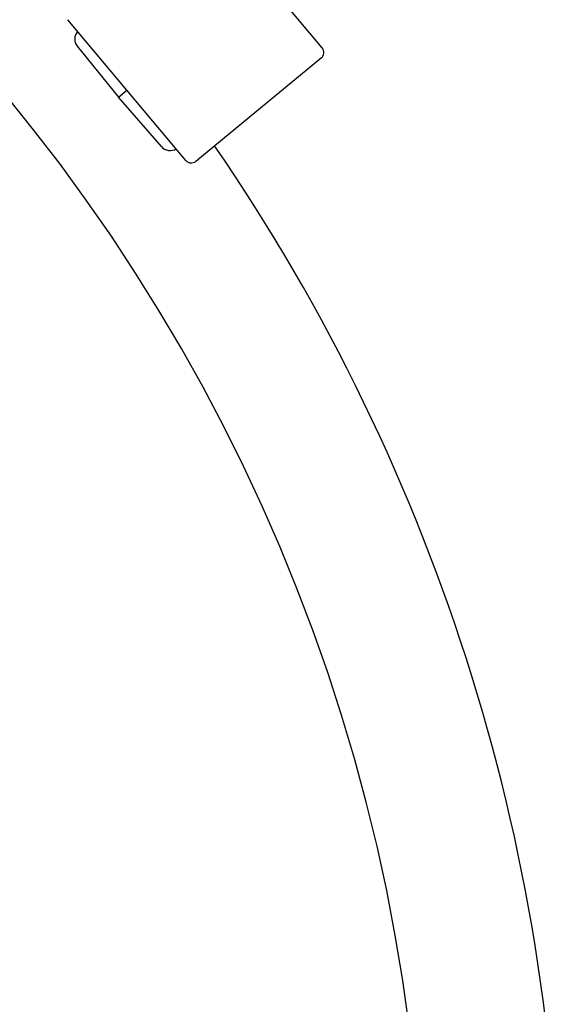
# Model space of a CAD drawing. Header units: inches. Extents: x 0 to 88, y 0 to 68.
# Tile 14 of 19: x 27.1 to 29.5, y 44.1 to 48.3. Entities that reach past the tile are written whole.
import ezdxf

# ---------------------------------------------------------------- set-up
doc = ezdxf.new("R2010")
doc.units = ezdxf.units.IN
doc.header["$LTSCALE"] = 4.84
doc.header["$MEASUREMENT"] = 0
for name, color, linetype in [('206383_X26128_1_BL24', 7, 'CONTINUOUS'), ('206397_206397_1_BL23', 7, 'CONTINUOUS'), ('207138_WW_6_1_BL2', 7, 'CONTINUOUS')]:
    doc.layers.add(name, color=color, linetype=linetype)

# ---------------------------------------------------------------- blocks, each defined once
blk = doc.blocks.new('207138_WW_6_1_BL2', base_point=(42.0033, 33.8771))
at = {"layer": '207138_WW_6_1_BL2', "color": 7, "linetype": 'CONTINUOUS'}
for radius, end in [(7.9198, 90), (8.5104, 34.49622)]:
    blk.add_arc((20.9675, 42.97), radius, 0, end, dxfattribs=at)
blk = doc.blocks.new('206397_206397_1_BL23', base_point=(44.7459, 32.2516))
at = {"layer": '206397_206397_1_BL23', "color": 7, "linetype": 'CONTINUOUS'}
for p, q in [((27.387, 48.2207), (27.5654, 48.0004)), ((27.5654, 48.0004), (27.6018, 48.031)), ((27.7513, 47.7865), (27.5654, 48.0004))]:
    blk.add_line(p, q, dxfattribs=at)
for centre, start, end in [((27.4259, 48.2521), 138.5017, 219), ((27.7891, 47.8193), 221.0002, 301.4983)]:
    blk.add_arc(centre, 0.05, start, end, dxfattribs=at)
blk = doc.blocks.new('206383_X26128_1_BL24', base_point=(45.2355, 32.4915))
at = {"layer": '206383_X26128_1_BL24', "color": 7, "linetype": 'CONTINUOUS'}
for p, q in [((28.4475, 48.2133), (27.9282, 48.8321)), ((27.8575, 47.7263), (27.3462, 48.3357)), ((28.4436, 48.1709), (27.8996, 47.7224))]:
    blk.add_line(p, q, dxfattribs=at)
for centre, start, end in [((28.4245, 48.194), 309.5, 40), ((27.8805, 47.7456), 220, 309.5)]:
    blk.add_arc(centre, 0.03, start, end, dxfattribs=at)

msp = doc.modelspace()

# ---------------------------------------------------------------- block references
at = {"layer": '206383_X26128_1_BL24'}
msp.add_blockref('206383_X26128_1_BL24', (45.2355, 32.4915), dxfattribs=at)
at = {"layer": '206397_206397_1_BL23'}
msp.add_blockref('206397_206397_1_BL23', (44.7459, 32.2516), dxfattribs=at)
at = {"layer": '207138_WW_6_1_BL2'}
msp.add_blockref('207138_WW_6_1_BL2', (42.0033, 33.8771), dxfattribs=at)

doc.saveas('drawing.dxf')
